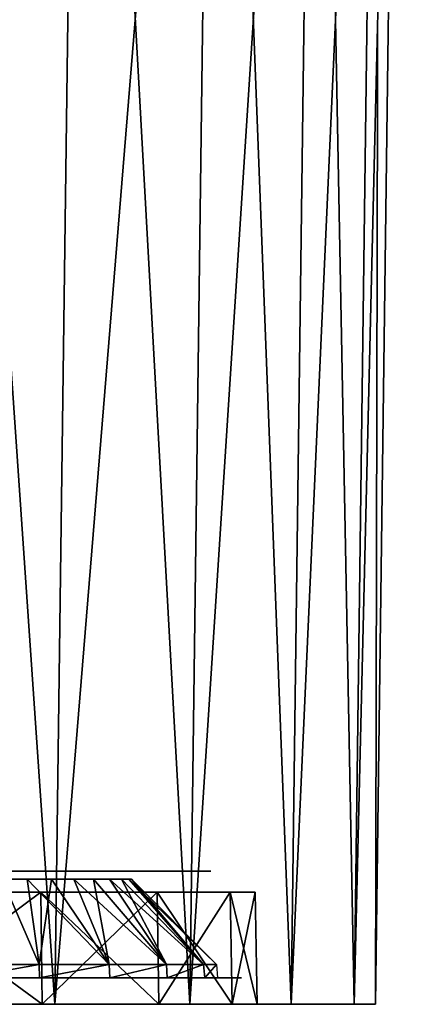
# Model space of a CAD drawing. Header units: millimetres. Extents: x -75 to 75, y -23 to 43.
# Tile 254 of 256: x 68 to 75, y 0 to 18. Entities that reach past the tile are written whole.
import ezdxf

# ---------------------------------------------------------------- set-up
doc = ezdxf.new("R2010")
doc.units = ezdxf.units.MM
doc.header["$LTSCALE"] = 81.481481
for name, color, linetype in [('1', 7, 'CONTINUOUS'), ('11', 7, 'CONTINUOUS'), ('12', 7, 'CONTINUOUS'), ('130', 7, 'CONTINUOUS'), ('131', 7, 'CONTINUOUS'), ('132', 7, 'CONTINUOUS'), ('133', 7, 'CONTINUOUS'), ('134', 7, 'CONTINUOUS'), ('142', 7, 'CONTINUOUS'), ('143', 7, 'CONTINUOUS'), ('144', 7, 'CONTINUOUS'), ('23', 7, 'CONTINUOUS'), ('24', 7, 'CONTINUOUS'), ('7', 7, 'CONTINUOUS')]:
    doc.layers.add(name, color=color, linetype=linetype)

msp = doc.modelspace()

# ---------------------------------------------------------------- linework, layer by layer
at = {"layer": '1', "color": 251, "linetype": 'Continuous', "true_color": 0x565d62}
for points in [[(62.07, 0, -101.824), (58.5, 0, -102.294), (68.492, 0, -101.025), (62.07, 0, -101.824)], [(68.492, 0, -101.025), (58.5, 0, -102.294), (65.459, 0, -102.931), (68.492, 0, -101.025)], [(65.397, 0, -100.446), (62.07, 0, -101.824), (68.492, 0, -101.025), (65.397, 0, -100.446)], [(62.07, 0, 101.824), (65.397, 0, 100.446), (68.492, 0, 101.025), (62.07, 0, 101.824)], [(65.459, 0, 102.931), (62.07, 0, 101.824), (68.492, 0, 101.025), (65.459, 0, 102.931)], [(65.397, 0, 100.446), (68.254, 0, 98.254), (71.025, 0, 98.492), (65.397, 0, 100.446)], [(68.254, 0, -98.254), (65.397, 0, -100.446), (71.025, 0, -98.492), (68.254, 0, -98.254)], [(71.025, 0, -98.492), (65.397, 0, -100.446), (68.492, 0, -101.025), (71.025, 0, -98.492)], [(68.492, 0, 101.025), (65.397, 0, 100.446), (71.025, 0, 98.492), (68.492, 0, 101.025)], [(68.254, 0, 98.254), (70.446, 0, 95.397), (72.931, 0, 95.459), (68.254, 0, 98.254)], [(70.446, 0, -95.397), (68.254, 0, -98.254), (72.931, 0, -95.459), (70.446, 0, -95.397)], [(72.931, 0, -95.459), (68.254, 0, -98.254), (71.025, 0, -98.492), (72.931, 0, -95.459)], [(71.025, 0, 98.492), (68.254, 0, 98.254), (72.931, 0, 95.459), (71.025, 0, 98.492)], [(74.115, 0, -92.077), (70.446, 0, -95.397), (72.931, 0, -95.459), (74.115, 0, -92.077)], [(70.446, 0, 95.397), (71.824, 0, 92.07), (74.115, 0, 92.077), (70.446, 0, 95.397)], [(72.931, 0, 95.459), (70.446, 0, 95.397), (74.115, 0, 92.077), (72.931, 0, 95.459)], [(71.824, 0, -92.07), (70.446, 0, -95.397), (74.115, 0, -92.077), (71.824, 0, -92.07)], [(72.294, 0, -88.5), (71.824, 0, -92.07), (74.516, 0, -88.517), (72.294, 0, -88.5)], [(74.516, 0, -88.517), (71.824, 0, -92.07), (74.115, 0, -92.077), (74.516, 0, -88.517)], [(71.824, 0, 92.07), (72.294, 0, 88.5), (74.516, 0, 88.517), (71.824, 0, 92.07)], [(74.115, 0, 92.077), (71.824, 0, 92.07), (74.516, 0, 88.517), (74.115, 0, 92.077)], [(72.294, 0, 88.5), (72.294, 0, -88.5), (74.516, 0, 88.517), (72.294, 0, 88.5)], [(74.516, 0, 88.517), (72.294, 0, -88.5), (74.516, 0, -88.517), (74.516, 0, 88.517)]]:
    msp.add_3dface(points, dxfattribs=at)
at = {"layer": '11', "color": 251, "linetype": 'Continuous', "true_color": 0x565d62}
for points in [[(65.459, 0, 102.931), (68.492, 0, 101.025), (65.943, 37, 103.416), (65.459, 0, 102.931)], [(68.492, 0, 101.025), (68.977, 37, 101.51), (65.943, 37, 103.416), (68.492, 0, 101.025)], [(68.492, 0, 101.025), (71.025, 0, 98.492), (68.977, 37, 101.51), (68.492, 0, 101.025)], [(71.025, 0, 98.492), (71.51, 37, 98.977), (68.977, 37, 101.51), (71.025, 0, 98.492)], [(71.025, 0, 98.492), (72.931, 0, 95.459), (71.51, 37, 98.977), (71.025, 0, 98.492)], [(72.931, 0, 95.459), (73.416, 37, 95.943), (71.51, 37, 98.977), (72.931, 0, 95.459)], [(72.931, 0, 95.459), (74.115, 0, 92.077), (73.416, 37, 95.943), (72.931, 0, 95.459)], [(74.115, 0, 92.077), (74.599, 37, 92.562), (73.416, 37, 95.943), (74.115, 0, 92.077)], [(74.115, 0, 92.077), (74.516, 0, 88.517), (74.599, 37, 92.562), (74.115, 0, 92.077)], [(74.516, 0, 88.517), (75, 37, 89.001), (74.599, 37, 92.562), (74.516, 0, 88.517)]]:
    msp.add_3dface(points, dxfattribs=at)
at = {"layer": '12', "color": 251, "linetype": 'Continuous', "true_color": 0x565d62}
for points in [[(65.459, 0, -102.931), (65.943, 37, -103.416), (68.977, 37, -101.51), (65.459, 0, -102.931)], [(68.492, 0, -101.025), (65.459, 0, -102.931), (68.977, 37, -101.51), (68.492, 0, -101.025)], [(68.492, 0, -101.025), (68.977, 37, -101.51), (71.51, 37, -98.977), (68.492, 0, -101.025)], [(71.025, 0, -98.492), (68.492, 0, -101.025), (71.51, 37, -98.977), (71.025, 0, -98.492)], [(72.931, 0, -95.459), (71.025, 0, -98.492), (73.416, 37, -95.943), (72.931, 0, -95.459)], [(71.025, 0, -98.492), (71.51, 37, -98.977), (73.416, 37, -95.943), (71.025, 0, -98.492)], [(72.931, 0, -95.459), (73.416, 37, -95.943), (74.599, 37, -92.562), (72.931, 0, -95.459)], [(74.115, 0, -92.077), (72.931, 0, -95.459), (74.599, 37, -92.562), (74.115, 0, -92.077)], [(74.115, 0, -92.077), (74.599, 37, -92.562), (75, 37, -89.001), (74.115, 0, -92.077)], [(74.516, 0, -88.517), (74.115, 0, -92.077), (75, 37, -89.001), (74.516, 0, -88.517)]]:
    msp.add_3dface(points, dxfattribs=at)
at = {"layer": '130', "color": 251, "linetype": 'Continuous', "true_color": 0x464b4f}
for points in [[(68.152, 2.5, -91.086), (67.153, 2.5, -93.496), (63.198, 2.5, -92.027), (68.152, 2.5, -91.086)], [(63.996, 2.5, -90.576), (68.152, 2.5, -91.086), (63.198, 2.5, -92.027), (63.996, 2.5, -90.576)], [(67.688, 2.5, 46.225), (68.287, 2.5, 44.964), (63.663, 2.5, 44.968), (67.688, 2.5, 46.225)], [(63.663, 2.5, 44.968), (68.287, 2.5, 44.964), (64.58, 2.5, 44.308), (63.663, 2.5, 44.968)], [(64.58, 2.5, -44.308), (68.287, 2.5, -44.964), (63.663, 2.5, -44.968), (64.58, 2.5, -44.308)], [(63.663, 2.5, -69.032), (68.287, 2.5, -69.036), (64.58, 2.5, -69.692), (63.663, 2.5, -69.032)], [(67.688, 2.5, -67.775), (68.287, 2.5, -69.036), (63.663, 2.5, -69.032), (67.688, 2.5, -67.775)], [(68.287, 2.5, -44.964), (67.688, 2.5, -46.225), (63.663, 2.5, -44.968), (68.287, 2.5, -44.964)], [(64.58, 2.5, 69.692), (68.287, 2.5, 69.036), (63.663, 2.5, 69.032), (64.58, 2.5, 69.692)], [(68.287, 2.5, 69.036), (67.688, 2.5, 67.775), (63.663, 2.5, 69.032), (68.287, 2.5, 69.036)], [(66.01, 2.5, 64.904), (68.892, 2.5, 61.515), (63.849, 2.5, 63.618), (66.01, 2.5, 64.904)], [(68.892, 2.5, 61.515), (67.306, 2.5, 61.721), (63.849, 2.5, 63.618), (68.892, 2.5, 61.515)], [(66.01, 2.5, -49.096), (68.892, 2.5, -52.485), (63.849, 2.5, -50.382), (66.01, 2.5, -49.096)], [(68.892, 2.5, -52.485), (67.306, 2.5, -52.279), (63.849, 2.5, -50.382), (68.892, 2.5, -52.485)], [(64.357, 2.5, -88.961), (68.152, 2.5, -91.086), (63.996, 2.5, -90.576), (64.357, 2.5, -88.961)], [(64.082, 2.5, 92.556), (68.152, 2.5, 91.086), (65.062, 2.5, 90.632), (64.082, 2.5, 92.556)], [(67.153, 2.5, 93.496), (68.152, 2.5, 91.086), (64.082, 2.5, 92.556), (67.153, 2.5, 93.496)], [(64.436, 2.5, -88.728), (68.152, 2.5, -91.086), (64.357, 2.5, -88.961), (64.436, 2.5, -88.728)], [(64.617, 2.5, -88.56), (68.152, 2.5, -91.086), (64.436, 2.5, -88.728), (64.617, 2.5, -88.56)], [(64.58, 2.5, 44.308), (68.492, 2.5, 43.584), (65.187, 2.5, 43.356), (64.58, 2.5, 44.308)], [(68.287, 2.5, 44.964), (68.492, 2.5, 43.584), (64.58, 2.5, 44.308), (68.287, 2.5, 44.964)], [(65.187, 2.5, -43.356), (68.492, 2.5, -43.584), (64.58, 2.5, -44.308), (65.187, 2.5, -43.356)], [(64.58, 2.5, -69.692), (68.492, 2.5, -70.416), (65.187, 2.5, -70.644), (64.58, 2.5, -69.692)], [(68.287, 2.5, -69.036), (68.492, 2.5, -70.416), (64.58, 2.5, -69.692), (68.287, 2.5, -69.036)], [(68.492, 2.5, -43.584), (68.287, 2.5, -44.964), (64.58, 2.5, -44.308), (68.492, 2.5, -43.584)], [(65.187, 2.5, 70.644), (68.492, 2.5, 70.416), (64.58, 2.5, 69.692), (65.187, 2.5, 70.644)], [(68.492, 2.5, 70.416), (68.287, 2.5, 69.036), (64.58, 2.5, 69.692), (68.492, 2.5, 70.416)], [(64.855, 2.5, -88.5), (68.152, 2.5, -91.086), (64.617, 2.5, -88.56), (64.855, 2.5, -88.5)], [(65.1, 2.5, -88.5), (68.152, 2.5, -91.086), (64.855, 2.5, -88.5), (65.1, 2.5, -88.5)], [(65.062, 2.5, 90.632), (68.492, 2.5, 88.5), (65.4, 2.5, 88.5), (65.062, 2.5, 90.632)], [(68.152, 2.5, 91.086), (68.492, 2.5, 88.5), (65.062, 2.5, 90.632), (68.152, 2.5, 91.086)], [(65.25, 2.5, -88.46), (68.492, 2.5, -88.5), (65.1, 2.5, -88.5), (65.25, 2.5, -88.46)], [(68.492, 2.5, -88.5), (68.152, 2.5, -91.086), (65.1, 2.5, -88.5), (68.492, 2.5, -88.5)], [(65.187, 2.5, 43.356), (68.492, 2.5, 43.584), (65.4, 2.5, 42.247), (65.187, 2.5, 43.356)], [(65.4, 2.5, -42.247), (68.492, 2.5, -43.584), (65.187, 2.5, -43.356), (65.4, 2.5, -42.247)], [(68.492, 2.5, -70.416), (65.4, 2.5, -71.753), (65.187, 2.5, -70.644), (68.492, 2.5, -70.416)], [(65.4, 2.5, 71.753), (68.492, 2.5, 70.416), (65.187, 2.5, 70.644), (65.4, 2.5, 71.753)], [(65.36, 2.5, -88.35), (68.492, 2.5, -88.5), (65.25, 2.5, -88.46), (65.36, 2.5, -88.35)], [(65.4, 2.5, -88.2), (68.492, 2.5, -88.5), (65.36, 2.5, -88.35), (65.4, 2.5, -88.2)], [(65.4, 2.5, 42.247), (68.492, 2.5, -43.584), (65.4, 2.5, -42.247), (65.4, 2.5, 42.247)], [(68.492, 2.5, 43.584), (68.492, 2.5, -43.584), (65.4, 2.5, 42.247), (68.492, 2.5, 43.584)], [(65.4, 2.5, 88.5), (68.492, 2.5, 70.416), (65.4, 2.5, 71.753), (65.4, 2.5, 88.5)], [(68.492, 2.5, 88.5), (68.492, 2.5, 70.416), (65.4, 2.5, 88.5), (68.492, 2.5, 88.5)], [(65.4, 2.5, -71.753), (68.492, 2.5, -88.5), (65.4, 2.5, -88.2), (65.4, 2.5, -71.753)], [(68.492, 2.5, -70.416), (68.492, 2.5, -88.5), (65.4, 2.5, -71.753), (68.492, 2.5, -70.416)], [(67.517, 2.5, 65.8), (70.317, 2.5, 60.792), (66.01, 2.5, 64.904), (67.517, 2.5, 65.8)], [(70.317, 2.5, 60.792), (68.892, 2.5, 61.515), (66.01, 2.5, 64.904), (70.317, 2.5, 60.792)], [(70.317, 2.5, -53.208), (68.892, 2.5, -52.485), (66.01, 2.5, -49.096), (70.317, 2.5, -53.208)], [(67.517, 2.5, -48.2), (70.317, 2.5, -53.208), (66.01, 2.5, -49.096), (67.517, 2.5, -48.2)], [(66.425, 2.5, 96.425), (69.69, 2.5, 94.96), (68.206, 2.5, 94.104), (66.425, 2.5, 96.425)], [(67.636, 2.5, 97.636), (69.69, 2.5, 94.96), (66.425, 2.5, 96.425), (67.636, 2.5, 97.636)], [(68.206, 2.5, -94.104), (69.69, 2.5, -94.96), (66.425, 2.5, -96.425), (68.206, 2.5, -94.104)], [(69.69, 2.5, -94.96), (67.636, 2.5, -97.636), (66.425, 2.5, -96.425), (69.69, 2.5, -94.96)], [(68.698, 2.5, -67.097), (67.306, 2.5, -61.721), (69.45, 2.5, -68.682), (68.698, 2.5, -67.097)], [(67.517, 2.5, -65.8), (67.306, 2.5, -61.721), (68.698, 2.5, -67.097), (67.517, 2.5, -65.8)], [(67.306, 2.5, -61.721), (68.892, 2.5, -61.515), (69.45, 2.5, -68.682), (67.306, 2.5, -61.721)], [(68.698, 2.5, 46.903), (67.306, 2.5, 52.279), (69.45, 2.5, 45.318), (68.698, 2.5, 46.903)], [(67.517, 2.5, 48.2), (67.306, 2.5, 52.279), (68.698, 2.5, 46.903), (67.517, 2.5, 48.2)], [(67.306, 2.5, 52.279), (68.892, 2.5, 52.485), (69.45, 2.5, 45.318), (67.306, 2.5, 52.279)], [(68.698, 2.5, 67.097), (71.421, 2.5, 59.636), (67.517, 2.5, 65.8), (68.698, 2.5, 67.097)], [(71.421, 2.5, 59.636), (70.317, 2.5, 60.792), (67.517, 2.5, 65.8), (71.421, 2.5, 59.636)], [(71.421, 2.5, -54.364), (70.317, 2.5, -53.208), (67.517, 2.5, -48.2), (71.421, 2.5, -54.364)], [(68.698, 2.5, -46.903), (71.421, 2.5, -54.364), (67.517, 2.5, -48.2), (68.698, 2.5, -46.903)], [(68.206, 2.5, 94.104), (70.98, 2.5, 91.844), (69.326, 2.5, 91.401), (68.206, 2.5, 94.104)], [(69.69, 2.5, 94.96), (70.98, 2.5, 91.844), (68.206, 2.5, 94.104), (69.69, 2.5, 94.96)], [(69.326, 2.5, -91.401), (70.98, 2.5, -91.844), (68.206, 2.5, -94.104), (69.326, 2.5, -91.401)], [(70.98, 2.5, -91.844), (69.69, 2.5, -94.96), (68.206, 2.5, -94.104), (70.98, 2.5, -91.844)], [(69.45, 2.5, 68.682), (71.421, 2.5, 59.636), (68.698, 2.5, 67.097), (69.45, 2.5, 68.682)], [(69.45, 2.5, -45.318), (71.421, 2.5, -54.364), (68.698, 2.5, -46.903), (69.45, 2.5, -45.318)], [(68.892, 2.5, -61.515), (71.421, 2.5, -88.5), (69.708, 2.5, -70.416), (68.892, 2.5, -61.515)], [(70.317, 2.5, -60.792), (71.421, 2.5, -88.5), (68.892, 2.5, -61.515), (70.317, 2.5, -60.792)], [(69.45, 2.5, -68.682), (68.892, 2.5, -61.515), (69.708, 2.5, -70.416), (69.45, 2.5, -68.682)], [(69.45, 2.5, 45.318), (68.892, 2.5, 52.485), (69.708, 2.5, 43.584), (69.45, 2.5, 45.318)], [(68.892, 2.5, 52.485), (70.317, 2.5, 53.208), (69.708, 2.5, 43.584), (68.892, 2.5, 52.485)], [(69.326, 2.5, 91.401), (71.421, 2.5, 88.5), (69.708, 2.5, 88.5), (69.326, 2.5, 91.401)], [(70.98, 2.5, 91.844), (71.421, 2.5, 88.5), (69.326, 2.5, 91.401), (70.98, 2.5, 91.844)], [(69.708, 2.5, -88.5), (70.98, 2.5, -91.844), (69.326, 2.5, -91.401), (69.708, 2.5, -88.5)], [(69.708, 2.5, 70.416), (71.421, 2.5, 59.636), (69.45, 2.5, 68.682), (69.708, 2.5, 70.416)], [(69.708, 2.5, -43.584), (71.421, 2.5, -54.364), (69.45, 2.5, -45.318), (69.708, 2.5, -43.584)], [(71.421, 2.5, -88.5), (70.98, 2.5, -91.844), (69.708, 2.5, -88.5), (71.421, 2.5, -88.5)], [(69.708, 2.5, -70.416), (71.421, 2.5, -88.5), (69.708, 2.5, -88.5), (69.708, 2.5, -70.416)], [(69.708, 2.5, 88.5), (71.421, 2.5, 59.636), (69.708, 2.5, 70.416), (69.708, 2.5, 88.5)], [(71.421, 2.5, 88.5), (71.421, 2.5, 59.636), (69.708, 2.5, 88.5), (71.421, 2.5, 88.5)], [(69.708, 2.5, 43.584), (71.421, 2.5, -54.364), (69.708, 2.5, -43.584), (69.708, 2.5, 43.584)], [(70.317, 2.5, 53.208), (71.421, 2.5, -54.364), (69.708, 2.5, 43.584), (70.317, 2.5, 53.208)], [(71.421, 2.5, -59.636), (71.421, 2.5, -88.5), (70.317, 2.5, -60.792), (71.421, 2.5, -59.636)], [(71.421, 2.5, 54.364), (71.421, 2.5, -54.364), (70.317, 2.5, 53.208), (71.421, 2.5, 54.364)]]:
    msp.add_3dface(points, dxfattribs=at)
at = {"layer": '131', "color": 251, "linetype": 'Continuous', "true_color": 0x464b4f}
for points in [[(68.203, 0.5, -60.988), (-72, 0.5, -88.5), (72, 0.5, -88.5), (68.203, 0.5, -60.988)], [(68.203, 0.5, -60.988), (66.797, 0.5, -60.988), (-72, 0.5, -88.5), (68.203, 0.5, -60.988)], [(72, 0.5, 88.5), (-72, 0.5, 88.5), (-10.65, 0.5, 87.55), (72, 0.5, 88.5)], [(71.54, 0.5, 91.994), (-72, 0.5, 88.5), (72, 0.5, 88.5), (71.54, 0.5, 91.994)], [(-71.54, 0.5, 91.994), (-72, 0.5, 88.5), (71.54, 0.5, 91.994), (-71.54, 0.5, 91.994)], [(-72, 0.5, -88.5), (-71.54, 0.5, -91.994), (72, 0.5, -88.5), (-72, 0.5, -88.5)], [(-71.54, 0.5, -91.994), (-70.191, 0.5, -95.25), (71.54, 0.5, -91.994), (-71.54, 0.5, -91.994)], [(72, 0.5, -88.5), (-71.54, 0.5, -91.994), (71.54, 0.5, -91.994), (72, 0.5, -88.5)], [(70.191, 0.5, 95.25), (-71.54, 0.5, 91.994), (71.54, 0.5, 91.994), (70.191, 0.5, 95.25)], [(-70.191, 0.5, 95.25), (-71.54, 0.5, 91.994), (70.191, 0.5, 95.25), (-70.191, 0.5, 95.25)], [(-70.191, 0.5, -95.25), (-68.046, 0.5, -98.046), (70.191, 0.5, -95.25), (-70.191, 0.5, -95.25)], [(71.54, 0.5, -91.994), (-70.191, 0.5, -95.25), (70.191, 0.5, -95.25), (71.54, 0.5, -91.994)], [(68.046, 0.5, 98.046), (-70.191, 0.5, 95.25), (70.191, 0.5, 95.25), (68.046, 0.5, 98.046)], [(-68.046, 0.5, 98.046), (-70.191, 0.5, 95.25), (68.046, 0.5, 98.046), (-68.046, 0.5, 98.046)], [(-68.203, 0.5, -53.012), (68.203, 0.5, 53.012), (-69.525, 0.5, -53.493), (-68.203, 0.5, -53.012)], [(68.203, 0.5, 53.012), (66.797, 0.5, 53.012), (-69.525, 0.5, -53.493), (68.203, 0.5, 53.012)], [(69.525, 0.5, 53.493), (68.203, 0.5, 53.012), (-68.203, 0.5, -53.012), (69.525, 0.5, 53.493)], [(-66.797, 0.5, -53.012), (69.525, 0.5, 53.493), (-68.203, 0.5, -53.012), (-66.797, 0.5, -53.012)], [(-68.046, 0.5, -98.046), (-65.25, 0.5, -100.191), (68.046, 0.5, -98.046), (-68.046, 0.5, -98.046)], [(70.191, 0.5, -95.25), (-68.046, 0.5, -98.046), (68.046, 0.5, -98.046), (70.191, 0.5, -95.25)], [(65.25, 0.5, 100.191), (-68.046, 0.5, 98.046), (68.046, 0.5, 98.046), (65.25, 0.5, 100.191)], [(69.525, 0.5, 53.493), (-66.797, 0.5, -53.012), (66.797, 0.5, -53.012), (69.525, 0.5, 53.493)], [(68.046, 0.5, -98.046), (-65.25, 0.5, -100.191), (65.25, 0.5, -100.191), (68.046, 0.5, -98.046)], [(72, 0.5, 88.5), (-10.65, 0.5, 87.55), (10.65, 0.5, 87.55), (72, 0.5, 88.5)], [(12.674, 0.5, 87.229), (72, 0.5, 88.5), (10.65, 0.5, 87.55), (12.674, 0.5, 87.229)], [(66.797, 0.5, 60.988), (72, 0.5, 88.5), (12.674, 0.5, 74.771), (66.797, 0.5, 60.988)], [(12.674, 0.5, 74.771), (72, 0.5, 88.5), (14.5, 0.5, 75.701), (12.674, 0.5, 74.771)], [(14.5, 0.5, 86.299), (72, 0.5, 88.5), (12.674, 0.5, 87.229), (14.5, 0.5, 86.299)], [(14.5, 0.5, 75.701), (72, 0.5, 88.5), (15.949, 0.5, 77.15), (14.5, 0.5, 75.701)], [(15.949, 0.5, 84.85), (72, 0.5, 88.5), (14.5, 0.5, 86.299), (15.949, 0.5, 84.85)], [(15.949, 0.5, 77.15), (72, 0.5, 88.5), (16.879, 0.5, 78.976), (15.949, 0.5, 77.15)], [(16.879, 0.5, 83.024), (72, 0.5, 88.5), (15.949, 0.5, 84.85), (16.879, 0.5, 83.024)], [(16.879, 0.5, 78.976), (72, 0.5, 88.5), (17.2, 0.5, 81), (16.879, 0.5, 78.976)], [(17.2, 0.5, 81), (72, 0.5, 88.5), (16.879, 0.5, 83.024), (17.2, 0.5, 81)], [(70.602, 0.5, 54.397), (69.525, 0.5, 53.493), (66.797, 0.5, -53.012), (70.602, 0.5, 54.397)], [(71.306, 0.5, 55.615), (70.602, 0.5, 54.397), (66.797, 0.5, -53.012), (71.306, 0.5, 55.615)], [(71.55, 0.5, 57), (71.306, 0.5, 55.615), (66.797, 0.5, -53.012), (71.55, 0.5, 57)], [(66.797, 0.5, 60.988), (68.203, 0.5, 60.988), (72, 0.5, 88.5), (66.797, 0.5, 60.988)], [(68.203, 0.5, -53.012), (71.55, 0.5, 57), (66.797, 0.5, -53.012), (68.203, 0.5, -53.012)], [(69.525, 0.5, -60.507), (68.203, 0.5, -60.988), (72, 0.5, -88.5), (69.525, 0.5, -60.507)], [(68.203, 0.5, 60.988), (69.525, 0.5, 60.507), (72, 0.5, 88.5), (68.203, 0.5, 60.988)], [(69.525, 0.5, -53.493), (71.55, 0.5, 57), (68.203, 0.5, -53.012), (69.525, 0.5, -53.493)], [(70.602, 0.5, -59.603), (69.525, 0.5, -60.507), (72, 0.5, -88.5), (70.602, 0.5, -59.603)], [(70.602, 0.5, -54.397), (71.55, 0.5, 57), (69.525, 0.5, -53.493), (70.602, 0.5, -54.397)], [(69.525, 0.5, 60.507), (70.602, 0.5, 59.603), (72, 0.5, 88.5), (69.525, 0.5, 60.507)], [(71.306, 0.5, -58.385), (70.602, 0.5, -59.603), (72, 0.5, -88.5), (71.306, 0.5, -58.385)], [(70.602, 0.5, -54.397), (71.306, 0.5, -55.615), (72, 0.5, 88.5), (70.602, 0.5, -54.397)], [(70.602, 0.5, 59.603), (71.306, 0.5, 58.385), (72, 0.5, 88.5), (70.602, 0.5, 59.603)], [(71.55, 0.5, 57), (70.602, 0.5, -54.397), (72, 0.5, 88.5), (71.55, 0.5, 57)], [(71.306, 0.5, 58.385), (71.55, 0.5, 57), (72, 0.5, 88.5), (71.306, 0.5, 58.385)], [(71.306, 0.5, -55.615), (71.55, 0.5, -57), (72, 0.5, 88.5), (71.306, 0.5, -55.615)], [(71.55, 0.5, -57), (71.306, 0.5, -58.385), (72, 0.5, -88.5), (71.55, 0.5, -57)], [(72, 0.5, 88.5), (71.55, 0.5, -57), (72, 0.5, -88.5), (72, 0.5, 88.5)]]:
    msp.add_3dface(points, dxfattribs=at)
at = {"layer": '132', "color": 251, "linetype": 'Continuous', "true_color": 0x464b4f}
for points in [[(68.199, 0.75, 60.967), (66.797, 0.5, 60.988), (66.801, 0.75, 60.967), (68.199, 0.75, 60.967)], [(68.203, 0.5, 60.988), (66.797, 0.5, 60.988), (68.199, 0.75, 60.967), (68.203, 0.5, 60.988)], [(69.514, 0.75, 60.488), (68.203, 0.5, 60.988), (68.199, 0.75, 60.967), (69.514, 0.75, 60.488)], [(69.525, 0.5, 60.507), (68.203, 0.5, 60.988), (69.514, 0.75, 60.488), (69.525, 0.5, 60.507)], [(70.586, 0.75, 59.589), (69.525, 0.5, 60.507), (69.514, 0.75, 60.488), (70.586, 0.75, 59.589)], [(70.602, 0.5, 59.603), (69.525, 0.5, 60.507), (70.586, 0.75, 59.589), (70.602, 0.5, 59.603)], [(71.285, 0.75, 58.378), (70.602, 0.5, 59.603), (70.586, 0.75, 59.589), (71.285, 0.75, 58.378)], [(71.306, 0.5, 58.385), (70.602, 0.5, 59.603), (71.285, 0.75, 58.378), (71.306, 0.5, 58.385)], [(71.528, 0.75, 57), (71.306, 0.5, 58.385), (71.285, 0.75, 58.378), (71.528, 0.75, 57)], [(71.55, 0.5, 57), (71.306, 0.5, 58.385), (71.528, 0.75, 57), (71.55, 0.5, 57)]]:
    msp.add_3dface(points, dxfattribs=at)
at = {"layer": '133', "color": 251, "linetype": 'Continuous', "true_color": 0x464b4f}
for points in [[(68.199, 0.75, 60.967), (66.801, 0.75, 60.967), (67.5, 2.349, 59.429), (68.199, 0.75, 60.967)], [(67.974, 2.349, 59.382), (68.199, 0.75, 60.967), (67.5, 2.349, 59.429), (67.974, 2.349, 59.382)], [(68.429, 2.349, 59.244), (68.199, 0.75, 60.967), (67.974, 2.349, 59.382), (68.429, 2.349, 59.244)], [(69.514, 0.75, 60.488), (68.199, 0.75, 60.967), (68.429, 2.349, 59.244), (69.514, 0.75, 60.488)], [(68.849, 2.349, 59.02), (69.514, 0.75, 60.488), (68.429, 2.349, 59.244), (68.849, 2.349, 59.02)], [(69.217, 2.349, 58.717), (69.514, 0.75, 60.488), (68.849, 2.349, 59.02), (69.217, 2.349, 58.717)], [(69.52, 2.349, 58.349), (70.586, 0.75, 59.589), (69.217, 2.349, 58.717), (69.52, 2.349, 58.349)], [(70.586, 0.75, 59.589), (69.514, 0.75, 60.488), (69.217, 2.349, 58.717), (70.586, 0.75, 59.589)], [(69.744, 2.349, 57.929), (70.586, 0.75, 59.589), (69.52, 2.349, 58.349), (69.744, 2.349, 57.929)], [(71.285, 0.75, 58.378), (70.586, 0.75, 59.589), (69.744, 2.349, 57.929), (71.285, 0.75, 58.378)], [(69.882, 2.349, 57.474), (71.285, 0.75, 58.378), (69.744, 2.349, 57.929), (69.882, 2.349, 57.474)], [(69.929, 2.349, 57), (71.285, 0.75, 58.378), (69.882, 2.349, 57.474), (69.929, 2.349, 57)], [(71.528, 0.75, 57), (71.285, 0.75, 58.378), (69.929, 2.349, 57), (71.528, 0.75, 57)]]:
    msp.add_3dface(points, dxfattribs=at)
at = {"layer": '134', "color": 251, "linetype": 'Continuous', "true_color": 0x464b4f}
for points in [[(68.199, 0.75, 53.033), (67.5, 2.349, 54.571), (66.801, 0.75, 53.033), (68.199, 0.75, 53.033)], [(67.974, 2.349, 54.618), (67.5, 2.349, 54.571), (68.199, 0.75, 53.033), (67.974, 2.349, 54.618)], [(68.429, 2.349, 54.756), (67.974, 2.349, 54.618), (69.514, 0.75, 53.512), (68.429, 2.349, 54.756)], [(69.514, 0.75, 53.512), (67.974, 2.349, 54.618), (68.199, 0.75, 53.033), (69.514, 0.75, 53.512)], [(68.849, 2.349, 54.98), (68.429, 2.349, 54.756), (69.514, 0.75, 53.512), (68.849, 2.349, 54.98)], [(69.217, 2.349, 55.283), (68.849, 2.349, 54.98), (70.586, 0.75, 54.411), (69.217, 2.349, 55.283)], [(70.586, 0.75, 54.411), (68.849, 2.349, 54.98), (69.514, 0.75, 53.512), (70.586, 0.75, 54.411)], [(69.52, 2.349, 55.651), (69.217, 2.349, 55.283), (70.586, 0.75, 54.411), (69.52, 2.349, 55.651)], [(69.744, 2.349, 56.071), (69.52, 2.349, 55.651), (71.285, 0.75, 55.622), (69.744, 2.349, 56.071)], [(71.285, 0.75, 55.622), (69.52, 2.349, 55.651), (70.586, 0.75, 54.411), (71.285, 0.75, 55.622)], [(69.882, 2.349, 56.526), (69.744, 2.349, 56.071), (71.285, 0.75, 55.622), (69.882, 2.349, 56.526)], [(71.528, 0.75, 57), (69.929, 2.349, 57), (69.882, 2.349, 56.526), (71.528, 0.75, 57)], [(71.528, 0.75, 57), (69.882, 2.349, 56.526), (71.285, 0.75, 55.622), (71.528, 0.75, 57)]]:
    msp.add_3dface(points, dxfattribs=at)
at = {"layer": '142', "color": 251, "linetype": 'Continuous', "true_color": 0x464b4f}
for points in [[(68.199, 0.75, -60.967), (67.5, 2.349, -59.429), (66.801, 0.75, -60.967), (68.199, 0.75, -60.967)], [(67.974, 2.349, -59.382), (67.5, 2.349, -59.429), (68.199, 0.75, -60.967), (67.974, 2.349, -59.382)], [(68.429, 2.349, -59.244), (67.974, 2.349, -59.382), (69.514, 0.75, -60.488), (68.429, 2.349, -59.244)], [(69.514, 0.75, -60.488), (67.974, 2.349, -59.382), (68.199, 0.75, -60.967), (69.514, 0.75, -60.488)], [(68.849, 2.349, -59.02), (68.429, 2.349, -59.244), (69.514, 0.75, -60.488), (68.849, 2.349, -59.02)], [(70.586, 0.75, -59.589), (68.849, 2.349, -59.02), (69.514, 0.75, -60.488), (70.586, 0.75, -59.589)], [(69.217, 2.349, -58.717), (68.849, 2.349, -59.02), (70.586, 0.75, -59.589), (69.217, 2.349, -58.717)], [(69.52, 2.349, -58.349), (69.217, 2.349, -58.717), (70.586, 0.75, -59.589), (69.52, 2.349, -58.349)], [(69.744, 2.349, -57.929), (69.52, 2.349, -58.349), (71.285, 0.75, -58.378), (69.744, 2.349, -57.929)], [(71.285, 0.75, -58.378), (69.52, 2.349, -58.349), (70.586, 0.75, -59.589), (71.285, 0.75, -58.378)], [(69.882, 2.349, -57.474), (69.744, 2.349, -57.929), (71.285, 0.75, -58.378), (69.882, 2.349, -57.474)], [(69.929, 2.349, -57), (69.882, 2.349, -57.474), (71.528, 0.75, -57), (69.929, 2.349, -57)], [(71.528, 0.75, -57), (69.882, 2.349, -57.474), (71.285, 0.75, -58.378), (71.528, 0.75, -57)]]:
    msp.add_3dface(points, dxfattribs=at)
at = {"layer": '143', "color": 251, "linetype": 'Continuous', "true_color": 0x464b4f}
for points in [[(68.199, 0.75, -53.033), (66.797, 0.5, -53.012), (66.801, 0.75, -53.033), (68.199, 0.75, -53.033)], [(68.203, 0.5, -53.012), (66.797, 0.5, -53.012), (68.199, 0.75, -53.033), (68.203, 0.5, -53.012)], [(69.514, 0.75, -53.512), (68.203, 0.5, -53.012), (68.199, 0.75, -53.033), (69.514, 0.75, -53.512)], [(69.525, 0.5, -53.493), (68.203, 0.5, -53.012), (69.514, 0.75, -53.512), (69.525, 0.5, -53.493)], [(70.586, 0.75, -54.411), (69.525, 0.5, -53.493), (69.514, 0.75, -53.512), (70.586, 0.75, -54.411)], [(70.602, 0.5, -54.397), (69.525, 0.5, -53.493), (70.586, 0.75, -54.411), (70.602, 0.5, -54.397)], [(71.285, 0.75, -55.622), (70.602, 0.5, -54.397), (70.586, 0.75, -54.411), (71.285, 0.75, -55.622)], [(71.306, 0.5, -55.615), (70.602, 0.5, -54.397), (71.285, 0.75, -55.622), (71.306, 0.5, -55.615)], [(71.528, 0.75, -57), (71.306, 0.5, -55.615), (71.285, 0.75, -55.622), (71.528, 0.75, -57)], [(71.55, 0.5, -57), (71.306, 0.5, -55.615), (71.528, 0.75, -57), (71.55, 0.5, -57)]]:
    msp.add_3dface(points, dxfattribs=at)
at = {"layer": '144', "color": 251, "linetype": 'Continuous', "true_color": 0x464b4f}
for points in [[(68.199, 0.75, -53.033), (66.801, 0.75, -53.033), (67.5, 2.349, -54.571), (68.199, 0.75, -53.033)], [(67.974, 2.349, -54.618), (68.199, 0.75, -53.033), (67.5, 2.349, -54.571), (67.974, 2.349, -54.618)], [(68.429, 2.349, -54.756), (68.199, 0.75, -53.033), (67.974, 2.349, -54.618), (68.429, 2.349, -54.756)], [(69.514, 0.75, -53.512), (68.199, 0.75, -53.033), (68.429, 2.349, -54.756), (69.514, 0.75, -53.512)], [(68.849, 2.349, -54.98), (69.514, 0.75, -53.512), (68.429, 2.349, -54.756), (68.849, 2.349, -54.98)], [(69.217, 2.349, -55.283), (69.514, 0.75, -53.512), (68.849, 2.349, -54.98), (69.217, 2.349, -55.283)], [(70.586, 0.75, -54.411), (69.514, 0.75, -53.512), (69.217, 2.349, -55.283), (70.586, 0.75, -54.411)], [(69.52, 2.349, -55.651), (70.586, 0.75, -54.411), (69.217, 2.349, -55.283), (69.52, 2.349, -55.651)], [(69.744, 2.349, -56.071), (70.586, 0.75, -54.411), (69.52, 2.349, -55.651), (69.744, 2.349, -56.071)], [(71.285, 0.75, -55.622), (70.586, 0.75, -54.411), (69.744, 2.349, -56.071), (71.285, 0.75, -55.622)], [(69.882, 2.349, -56.526), (71.285, 0.75, -55.622), (69.744, 2.349, -56.071), (69.882, 2.349, -56.526)], [(69.929, 2.349, -57), (71.285, 0.75, -55.622), (69.882, 2.349, -56.526), (69.929, 2.349, -57)], [(69.929, 2.349, -57), (71.528, 0.75, -57), (71.285, 0.75, -55.622), (69.929, 2.349, -57)]]:
    msp.add_3dface(points, dxfattribs=at)
at = {"layer": '23', "color": 251, "linetype": 'Continuous', "true_color": 0x565d62}
for points in [[(68.228, 2.107, 98.228), (65.397, 0, 100.446), (65.378, 2.107, 100.414), (68.228, 2.107, 98.228)], [(68.254, 0, 98.254), (65.397, 0, 100.446), (68.228, 2.107, 98.228), (68.254, 0, 98.254)], [(70.414, 2.107, 95.378), (68.254, 0, 98.254), (68.228, 2.107, 98.228), (70.414, 2.107, 95.378)], [(70.446, 0, 95.397), (68.254, 0, 98.254), (70.414, 2.107, 95.378), (70.446, 0, 95.397)], [(71.788, 2.107, 92.061), (70.446, 0, 95.397), (70.414, 2.107, 95.378), (71.788, 2.107, 92.061)], [(71.824, 0, 92.07), (70.446, 0, 95.397), (71.788, 2.107, 92.061), (71.824, 0, 92.07)], [(72.257, 2.107, 88.5), (71.824, 0, 92.07), (71.788, 2.107, 92.061), (72.257, 2.107, 88.5)], [(72.294, 0, 88.5), (71.824, 0, 92.07), (72.257, 2.107, 88.5), (72.294, 0, 88.5)]]:
    msp.add_3dface(points, dxfattribs=at)
at = {"layer": '24', "color": 251, "linetype": 'Continuous', "true_color": 0x565d62}
for points in [[(65.397, 0, -100.446), (68.254, 0, -98.254), (65.378, 2.107, -100.414), (65.397, 0, -100.446)], [(65.378, 2.107, -100.414), (68.254, 0, -98.254), (68.228, 2.107, -98.228), (65.378, 2.107, -100.414)], [(68.254, 0, -98.254), (70.446, 0, -95.397), (68.228, 2.107, -98.228), (68.254, 0, -98.254)], [(68.228, 2.107, -98.228), (70.446, 0, -95.397), (70.414, 2.107, -95.378), (68.228, 2.107, -98.228)], [(70.446, 0, -95.397), (71.824, 0, -92.07), (70.414, 2.107, -95.378), (70.446, 0, -95.397)], [(70.414, 2.107, -95.378), (71.824, 0, -92.07), (71.788, 2.107, -92.061), (70.414, 2.107, -95.378)], [(71.824, 0, -92.07), (72.294, 0, -88.5), (71.788, 2.107, -92.061), (71.824, 0, -92.07)], [(72.294, 0, -88.5), (72.257, 2.107, -88.5), (71.788, 2.107, -92.061), (72.294, 0, -88.5)]]:
    msp.add_3dface(points, dxfattribs=at)
at = {"layer": '7', "color": 251, "linetype": 'Continuous', "true_color": 0x565d62}
for points in [[(74.516, 0, -88.517), (75, 37, -89.001), (75, 37, 89.001), (74.516, 0, -88.517)], [(74.516, 0, 88.517), (74.516, 0, -88.517), (75, 37, 89.001), (74.516, 0, 88.517)]]:
    msp.add_3dface(points, dxfattribs=at)

doc.saveas('drawing.dxf')
